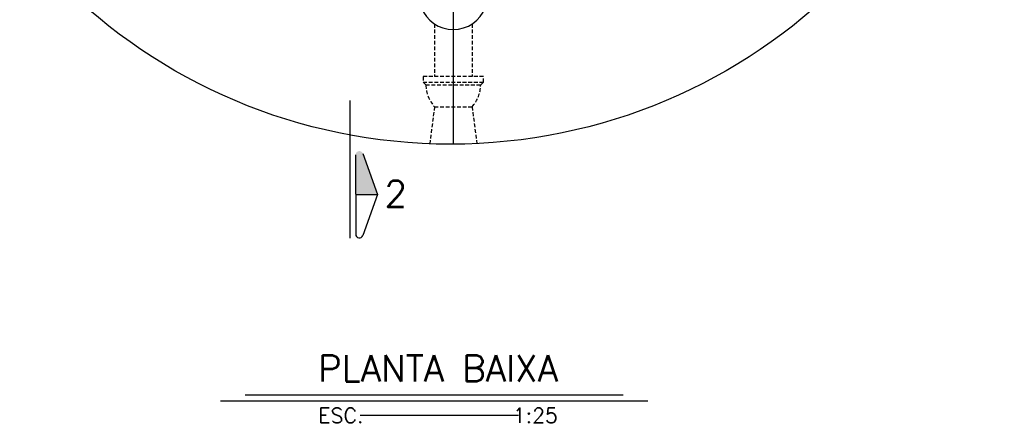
# Model space of a CAD drawing. Extents: x -11351 to -7146, y -6418 to -3448.
# Tile 4 of 10: x -10940 to -10284, y -4748 to -4480. Entities that reach past the tile are written whole.
import ezdxf
from ezdxf.enums import TextEntityAlignment as Align

# ---------------------------------------------------------------- set-up
doc = ezdxf.new("R2010")
doc.units = 0
doc.header["$LTSCALE"] = 10
doc.header["$MEASUREMENT"] = 0
for name, pattern in [('CENTERX2', [101.6, 63.5, -12.7, 12.7, -12.7]), ('DASHDOT', [1, 0.5, -0.25, 0, -0.25]), ('HIDDEN', [0.375, 0.25, -0.125])]:
    doc.linetypes.add(name, pattern=pattern)
doc.layers.get('0').update_dxf_attribs({"linetype": 'CONTINUOUS'})
for name, color, linetype in [('EIXO', 7, 'DASHDOT'), ('PIT1', 1, 'CONTINUOUS'), ('RELAÇÀO', 2, 'CONTINUOUS'), ('TEXTO', 2, 'CONTINUOUS')]:
    doc.layers.add(name, color=color, linetype=linetype)
doc.styles.add('ROMAND', font='ROMANS.SHX', dxfattribs={"oblique": 15, "height": 800})
doc.styles.add('ROMANS', font='romans.shx')

msp = doc.modelspace()

# ---------------------------------------------------------------- hatches: boundary and pattern name
at = {"layer": 'RELAÇÀO', "ltscale": 0.2}
msp.add_hatch(color=2, dxfattribs=at).paths.add_polyline_path([(-10716.02, -4596.8), (-10701.4, -4596.78), (-10711.19, -4569.55, 0.841128), (-10716.04, -4570.4)])

# ---------------------------------------------------------------- linework, layer by layer
at = {"color": 9, "linetype": 'DASHDOT', "ltscale": 250}
msp.add_line((-10651, -4313.76), (-10651, -4563.28), dxfattribs=at)
at = {"color": 7, "linetype": 'HIDDEN'}
for p, q in [((-10663.5, -4483.27), (-10663.5, -4518.35)), ((-10638.5, -4483.27), (-10638.5, -4518.35)), ((-10671.02, -4522.11), (-10630.98, -4522.11)), ((-10669.25, -4523.88), (-10632.75, -4523.88))]:
    msp.add_line(p, q, dxfattribs=at)
at = {"color": 9, "linetype": 'HIDDEN'}
msp.add_lwpolyline([(-10630.98, -4518.35), (-10671.02, -4518.35), (-10671.02, -4522.11), (-10669.25, -4523.88, 0.18125), (-10663.5, -4538.37), (-10638.5, -4538.37, 0.18125), (-10632.75, -4523.88), (-10630.98, -4522.11)], format="xyb", close=True, dxfattribs=at)
for points in [[(-10663.5, -4538.37), (-10666.71, -4563.02)], [(-10638.5, -4538.37), (-10635.31, -4562.87)]]:
    msp.add_lwpolyline(points, dxfattribs=at)
at = {"color": 3}
msp.add_arc((-10651, -4464.26), 22.75, 131.24961, 48.75039, dxfattribs=at)
at = {"layer": 'EIXO', "color": 5, "linetype": 'CENTERX2', "ltscale": 1.5}
msp.add_line((-10719.94, -4534.19), (-10719.94, -4625.85), dxfattribs=at)
at = {"layer": 'PIT1', "color": 9}
msp.add_circle((-10652.81, -4194.57), 368.72, dxfattribs=at)
at = {"layer": 'RELAÇÀO', "color": 2}
for p, q in [((-10711.19, -4569.55), (-10701.4, -4596.78)), ((-10716.04, -4570.4), (-10716, -4623.2)), ((-10716.02, -4596.8), (-10701.4, -4596.78)), ((-10701.4, -4596.78), (-10711.14, -4624.04))]:
    msp.add_line(p, q, dxfattribs=at)
msp.add_arc((-10713.5, -4623.19), 2.5, 179.95354, 340.22609, dxfattribs=at)
at = {"layer": 'TEXTO', "color": 6, "ltscale": 0.3}
msp.add_line((-10789.68, -4729.99), (-10537.82, -4729.99), dxfattribs=at)
at = {"layer": 'TEXTO', "color": 7, "ltscale": 0.3}
msp.add_line((-10806.09, -4733.97), (-10521.42, -4733.97), dxfattribs=at)
at = {"layer": 'TEXTO', "ltscale": 0.3}
msp.add_line((-10607.53, -4743.82), (-10713.07, -4743.82), dxfattribs=at)

# ---------------------------------------------------------------- texts
at = {"color": 5, "style": 'ROMANS'}
msp.add_text('2', height=17.5, dxfattribs=at).set_placement((-10689.34, -4596.31), align=Align.MIDDLE)
at = {"layer": 'TEXTO', "color": 5, "ltscale": 0.3, "style": 'ROMAND'}
msp.add_text('PLANTA BAIXA', height=17.5, rotation=360, dxfattribs=at).set_placement((-10661.26, -4712.49), align=Align.MIDDLE)
at = {"layer": 'TEXTO', "ltscale": 0.3, "style": 'ROMANS'}
msp.add_text('ESC.             1:25', height=10, rotation=360, dxfattribs=at).set_placement((-10661.1, -4743.82), align=Align.MIDDLE)

doc.saveas('drawing.dxf')
